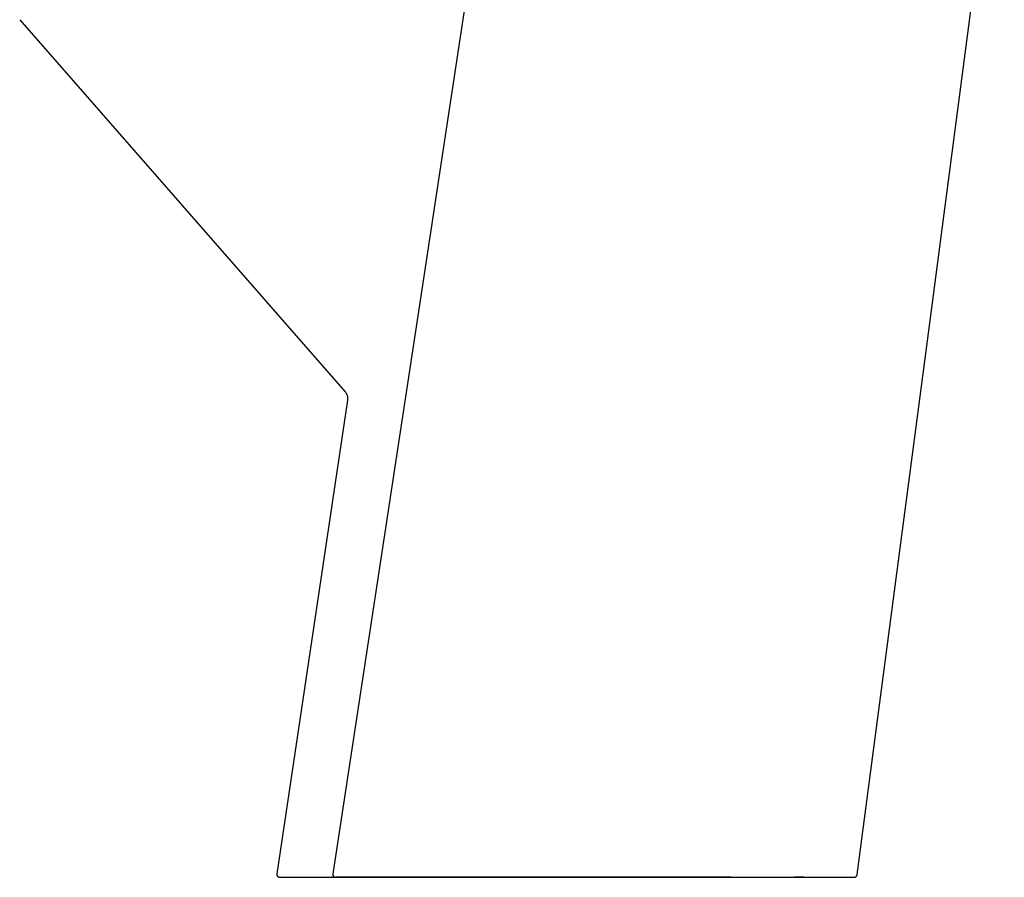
# Model space of a CAD drawing. Header units: millimetres. Extents: x 8 to 852, y 12 to 811.
# Tile 18 of 20: x 571 to 666, y 483 to 566. Entities that reach past the tile are written whole.
import ezdxf

# ---------------------------------------------------------------- set-up
doc = ezdxf.new("R2010")
doc.units = ezdxf.units.MM

msp = doc.modelspace()

# ---------------------------------------------------------------- linework, layer by layer
at = {"color": 7, "linetype": 'Continuous', "lineweight": 30}
for p, q in [((570.624, 566.44), (602.131, 530.414)), ((602.367, 529.609), (595.515, 483.759)), ((600.145, 483.415), (601.187, 483.415)), ((651.41, 483.415), (651.431, 483.415))]:
    msp.add_line(p, q, dxfattribs=at)
at = {"color": 7, "linetype": 'Continuous', "lineweight": 30, "flags": 128}
for points in [[(617.886, 595.2), (609.388, 539.259), (600.946, 483.752)], [(651.708, 483.675), (658.828, 537.792), (665.952, 591.939)], [(600.767, 483.478), (600.851, 483.466), (601.032, 483.441), (601.113, 483.43)], [(639.494, 483.418), (639.036, 483.418), (638.44, 483.418), (637.834, 483.418), (637.217, 483.418), (636.592, 483.418), (635.958, 483.418), (635.315, 483.418), (634.665, 483.418), (634.007, 483.418), (633.341, 483.418), (632.67, 483.418), (631.992, 483.418), (631.308, 483.418), (630.62, 483.418), (629.926, 483.418), (629.229, 483.418), (628.528, 483.417), (627.823, 483.417), (627.116, 483.417), (626.406, 483.417), (625.694, 483.417), (624.982, 483.417), (624.268, 483.417), (623.554, 483.417), (622.84, 483.417), (622.127, 483.417), (621.415, 483.417), (620.705, 483.417), (619.997, 483.417), (619.292, 483.417), (618.589, 483.417), (617.89, 483.417), (617.196, 483.417), (616.505, 483.417), (615.82, 483.416), (615.141, 483.416), (614.467, 483.416), (613.8, 483.416), (613.14, 483.416), (612.487, 483.416), (611.842, 483.416), (611.205, 483.416), (610.577, 483.416), (609.958, 483.416), (609.348, 483.416), (608.749, 483.416), (608.159, 483.416), (607.581, 483.416), (607.014, 483.416), (606.459, 483.416), (605.915, 483.416), (605.384, 483.416), (604.865, 483.416), (604.36, 483.416), (603.868, 483.415), (603.39, 483.415), (602.926, 483.415), (602.476, 483.415), (602.041, 483.415), (601.621, 483.415), (601.216, 483.415)]]:
    msp.add_lwpolyline(points, dxfattribs=at)
at = {"color": 7, "linetype": 'Continuous', "lineweight": 30}
for centre, radius, start, end in [((595.812, 483.715), 0.3, 171.49998, 269.99997), ((601.225, 483.697), 0.284, 168.78652, 262.84902)]:
    msp.add_arc(centre, radius, start, end, dxfattribs=at)
for points, knots in [([(602.132, 530.415), (602.154, 530.388), (602.2, 530.332), (602.256, 530.24), (602.304, 530.142), (602.34, 530.038), (602.365, 529.931), (602.378, 529.822), (602.38, 529.714), (602.372, 529.643), (602.367, 529.608)], [0, 0, 0, 0, 0.122446, 0.247067, 0.373181, 0.500052, 0.626915, 0.753009, 0.877598, 1, 1, 1, 1]), ([(595.812, 483.415), (595.814, 483.415), (595.817, 483.415), (595.843, 483.415), (595.883, 483.415), (595.939, 483.415), (596.011, 483.415), (596.097, 483.415), (596.196, 483.415), (596.306, 483.415), (596.43, 483.415), (596.567, 483.415), (596.722, 483.415), (596.893, 483.415), (597.083, 483.415), (597.287, 483.415), (597.507, 483.415), (597.741, 483.415), (597.986, 483.415), (598.239, 483.415), (598.5, 483.415), (598.773, 483.415), (599.059, 483.415), (599.26, 483.415), (599.36, 483.415)], [0, 0, 0, 0, 0.046832, 0.093613, 0.140372, 0.187137, 0.233935, 0.280582, 0.324438, 0.368282, 0.412138, 0.456029, 0.499977, 0.546489, 0.592986, 0.639494, 0.686041, 0.732654, 0.779373, 0.823436, 0.867508, 0.911611, 0.955767, 1, 1, 1, 1]), ([(599.36, 483.415), (599.381, 483.415), (599.423, 483.415), (599.493, 483.415), (599.561, 483.415), (599.624, 483.415), (599.702, 483.415), (599.797, 483.415), (599.909, 483.415), (600.026, 483.415), (600.105, 483.415), (600.145, 483.415)], [0, 0, 0, 0, 0.125311, 0.24896, 0.331587, 0.415101, 0.500128, 0.625534, 0.749201, 0.873306, 1, 1, 1, 1]), ([(601.189, 483.415), (601.261, 483.415), (601.402, 483.415), (601.616, 483.415), (601.826, 483.415), (602.032, 483.415), (602.233, 483.415), (602.426, 483.415), (602.61, 483.415), (602.784, 483.415), (602.954, 483.415), (603.118, 483.415), (603.281, 483.415), (603.443, 483.415), (603.603, 483.415), (603.755, 483.415), (603.898, 483.415), (604.032, 483.415), (604.157, 483.415), (604.272, 483.415), (604.348, 483.415), (604.387, 483.415), (604.394, 483.415), (604.4, 483.415), (604.406, 483.415), (604.413, 483.415), (604.425, 483.415), (604.477, 483.415), (604.597, 483.415), (604.771, 483.415), (604.964, 483.415), (605.136, 483.415), (605.294, 483.415), (605.441, 483.415), (605.58, 483.415), (605.722, 483.415), (605.864, 483.415), (606.005, 483.415), (606.136, 483.415), (606.258, 483.415), (606.37, 483.415), (606.472, 483.415), (606.564, 483.415), (606.646, 483.415), (606.718, 483.415), (606.779, 483.415), (606.83, 483.415), (606.864, 483.415), (606.886, 483.415), (606.896, 483.415), (606.906, 483.415), (606.914, 483.415), (606.925, 483.415), (606.943, 483.415), (606.991, 483.415), (607.067, 483.415), (607.172, 483.415), (607.289, 483.415), (607.418, 483.415), (607.557, 483.415), (607.706, 483.415), (607.873, 483.415), (608.057, 483.415), (608.191, 483.415), (608.263, 483.415), (608.268, 483.415), (608.27, 483.415), (608.274, 483.415), (608.281, 483.415), (608.295, 483.415), (608.324, 483.415), (608.368, 483.415), (608.427, 483.415), (608.497, 483.415), (608.579, 483.415), (608.673, 483.415), (608.778, 483.415), (608.894, 483.415), (609.022, 483.415), (609.163, 483.415), (609.315, 483.415), (609.479, 483.415), (609.652, 483.415), (609.833, 483.415), (610.022, 483.415), (610.223, 483.415), (610.435, 483.415), (610.664, 483.415), (610.909, 483.415), (611.173, 483.415), (611.451, 483.415), (611.743, 483.415), (612.05, 483.415), (612.271, 483.415), (612.401, 483.415), (612.435, 483.415), (612.469, 483.415), (612.504, 483.415), (612.538, 483.415), (612.572, 483.415), (612.599, 483.415), (612.643, 483.415), (612.731, 483.415), (612.865, 483.415), (613.02, 483.415), (613.208, 483.415), (613.437, 483.415), (613.711, 483.415), (613.996, 483.415), (614.294, 483.415), (614.595, 483.415), (614.896, 483.415), (615.199, 483.415), (615.512, 483.415), (615.836, 483.415), (616.182, 483.415), (616.551, 483.415), (616.875, 483.415), (617.082, 483.415), (617.165, 483.415), (617.192, 483.415), (617.218, 483.415), (617.245, 483.415), (617.269, 483.415), (617.335, 483.415), (617.461, 483.415), (617.655, 483.415), (617.877, 483.415), (618.112, 483.415), (618.36, 483.415), (618.621, 483.415), (618.896, 483.415), (619.184, 483.415), (619.486, 483.415), (619.802, 483.415), (620.131, 483.415), (620.475, 483.415), (620.832, 483.415), (621.203, 483.415), (621.487, 483.415), (621.68, 483.415), (621.778, 483.415), (621.876, 483.415), (621.976, 483.415), (622.074, 483.415), (622.165, 483.415), (622.361, 483.415), (622.647, 483.415), (623.032, 483.415), (623.505, 483.415), (624.081, 483.415), (624.759, 483.415), (625.435, 483.415), (626.106, 483.415), (626.648, 483.415), (626.979, 483.415), (627.098, 483.415), (627.131, 483.415), (627.16, 483.415), (627.189, 483.415), (627.252, 483.415), (627.353, 483.415), (627.494, 483.415), (627.646, 483.415), (627.809, 483.415), (627.987, 483.415), (628.181, 483.415), (628.391, 483.415), (628.613, 483.415), (628.847, 483.415), (629.094, 483.415), (629.346, 483.415), (629.594, 483.415), (629.83, 483.415), (630.055, 483.415), (630.271, 483.415), (630.494, 483.415), (630.723, 483.415), (630.957, 483.415), (631.177, 483.415), (631.376, 483.415), (631.555, 483.415), (631.677, 483.415), (631.753, 483.415), (631.787, 483.415), (631.821, 483.415), (631.854, 483.415), (631.886, 483.415), (631.918, 483.415), (631.966, 483.415), (632.034, 483.415), (632.127, 483.415), (632.233, 483.415), (632.35, 483.415), (632.479, 483.415), (632.618, 483.415), (632.769, 483.415), (632.93, 483.415), (633.103, 483.415), (633.288, 483.415), (633.483, 483.415), (633.689, 483.415), (633.905, 483.415), (634.064, 483.415), (634.163, 483.415), (634.2, 483.415), (634.237, 483.415), (634.272, 483.415), (634.376, 483.415), (634.587, 483.415), (634.901, 483.415), (635.243, 483.415), (635.571, 483.415), (635.886, 483.415), (636.186, 483.415), (636.428, 483.415), (636.62, 483.415), (636.768, 483.415), (636.919, 483.415), (637.069, 483.415), (637.219, 483.415), (637.368, 483.415), (637.604, 483.415), (637.925, 483.415), (638.354, 483.415), (638.804, 483.415), (639.274, 483.415), (639.716, 483.415), (640.009, 483.415), (640.153, 483.415), (640.17, 483.415), (640.178, 483.415), (640.184, 483.415), (640.192, 483.415), (640.207, 483.415), (640.232, 483.415), (640.273, 483.415), (640.327, 483.415), (640.396, 483.415), (640.477, 483.415), (640.57, 483.415), (640.676, 483.415), (640.794, 483.415), (640.906, 483.415), (641.002, 483.415), (641.075, 483.415), (641.137, 483.415), (641.196, 483.415), (641.253, 483.415), (641.332, 483.415), (641.43, 483.415), (641.525, 483.415), (641.595, 483.415), (641.641, 483.415), (641.685, 483.415), (641.728, 483.415), (641.768, 483.415), (641.807, 483.415), (641.85, 483.415), (641.96, 483.415), (642.136, 483.415), (642.371, 483.415), (642.6, 483.415), (642.825, 483.415), (643.044, 483.415), (643.259, 483.415), (643.531, 483.415), (643.857, 483.415), (644.234, 483.415), (644.602, 483.415), (644.963, 483.415), (645.313, 483.415), (645.649, 483.415), (645.966, 483.415), (646.27, 483.415), (646.567, 483.415), (646.82, 483.415), (647.032, 483.415), (647.204, 483.415), (647.372, 483.415), (647.577, 483.415), (647.813, 483.415), (648.08, 483.415), (648.335, 483.415), (648.582, 483.415), (648.819, 483.415), (649.046, 483.415), (649.26, 483.415), (649.463, 483.415), (649.659, 483.415), (649.848, 483.415), (650.02, 483.415), (650.175, 483.415), (650.315, 483.415), (650.445, 483.415), (650.567, 483.415), (650.68, 483.415), (650.789, 483.415), (650.895, 483.415), (650.995, 483.415), (651.084, 483.415), (651.14, 483.415), (651.17, 483.415), (651.178, 483.415), (651.184, 483.415), (651.189, 483.415), (651.197, 483.415), (651.207, 483.415), (651.22, 483.415), (651.234, 483.415), (651.249, 483.415), (651.266, 483.415), (651.284, 483.415), (651.305, 483.415), (651.324, 483.415), (651.343, 483.415), (651.361, 483.415), (651.376, 483.415), (651.39, 483.415), (651.401, 483.415), (651.408, 483.415), (651.412, 483.415), (651.411, 483.415), (651.41, 483.415)], [0, 0, 0, 0, 0.005374, 0.01057, 0.015589, 0.020427, 0.025085, 0.02956, 0.033612, 0.0375, 0.041224, 0.044782, 0.048176, 0.051767, 0.055152, 0.058328, 0.061297, 0.064058, 0.06661, 0.068954, 0.071088, 0.071216, 0.071342, 0.071468, 0.071593, 0.071717, 0.071876, 0.072335, 0.074823, 0.079098, 0.082735, 0.086201, 0.089152, 0.091966, 0.094644, 0.097186, 0.100035, 0.10269, 0.105152, 0.107422, 0.109499, 0.111383, 0.113075, 0.114575, 0.115883, 0.116998, 0.117922, 0.118653, 0.118879, 0.119078, 0.11925, 0.119394, 0.119511, 0.119834, 0.120411, 0.122108, 0.123965, 0.126088, 0.128388, 0.130864, 0.133518, 0.136348, 0.139665, 0.143196, 0.143384, 0.143425, 0.143448, 0.143503, 0.143609, 0.143817, 0.144253, 0.145084, 0.146109, 0.147327, 0.14874, 0.150346, 0.152147, 0.154141, 0.156329, 0.158711, 0.161288, 0.164058, 0.167023, 0.169997, 0.173145, 0.176466, 0.179961, 0.183631, 0.187715, 0.192, 0.196486, 0.201174, 0.206063, 0.211153, 0.211691, 0.212231, 0.212773, 0.213318, 0.213864, 0.214413, 0.214914, 0.215132, 0.216522, 0.219069, 0.221416, 0.223829, 0.227891, 0.232128, 0.236541, 0.241126, 0.245883, 0.250344, 0.254945, 0.259687, 0.26457, 0.269595, 0.275287, 0.281151, 0.284106, 0.284496, 0.284886, 0.285278, 0.28567, 0.286063, 0.286366, 0.288591, 0.291686, 0.294968, 0.298437, 0.302094, 0.305938, 0.309971, 0.314193, 0.318608, 0.323218, 0.328023, 0.33302, 0.338211, 0.343594, 0.349167, 0.350569, 0.351983, 0.353408, 0.354845, 0.356293, 0.357696, 0.358787, 0.364782, 0.370128, 0.375467, 0.385274, 0.395059, 0.404826, 0.414579, 0.42418, 0.428403, 0.428986, 0.429396, 0.429815, 0.430245, 0.430685, 0.432571, 0.434622, 0.436836, 0.439216, 0.441759, 0.444636, 0.447699, 0.450947, 0.454381, 0.458001, 0.461807, 0.465493, 0.468938, 0.472259, 0.475457, 0.478532, 0.482201, 0.485676, 0.488958, 0.492045, 0.494602, 0.497007, 0.497526, 0.498038, 0.498542, 0.499039, 0.499527, 0.500009, 0.500482, 0.501698, 0.5031, 0.504688, 0.506462, 0.508422, 0.510527, 0.51281, 0.515271, 0.51791, 0.520726, 0.523719, 0.52689, 0.530236, 0.533708, 0.534269, 0.534834, 0.535404, 0.535978, 0.536495, 0.540234, 0.545819, 0.551205, 0.556394, 0.561388, 0.566186, 0.570791, 0.573068, 0.575518, 0.577969, 0.580419, 0.58287, 0.58532, 0.587771, 0.594512, 0.601258, 0.609296, 0.617347, 0.625413, 0.632292, 0.632796, 0.633083, 0.633156, 0.633259, 0.633393, 0.633556, 0.634063, 0.634738, 0.635731, 0.636951, 0.638398, 0.64007, 0.641969, 0.644093, 0.646442, 0.648098, 0.649303, 0.650414, 0.651494, 0.652545, 0.653565, 0.655852, 0.657972, 0.658865, 0.659724, 0.660551, 0.661345, 0.662105, 0.662833, 0.663527, 0.664509, 0.669049, 0.673531, 0.677957, 0.682326, 0.68664, 0.690898, 0.695158, 0.703014, 0.710865, 0.718711, 0.726554, 0.734398, 0.742088, 0.749541, 0.756665, 0.763961, 0.771426, 0.775903, 0.780436, 0.785024, 0.789441, 0.797223, 0.80497, 0.812679, 0.820355, 0.828165, 0.835954, 0.843531, 0.851046, 0.858697, 0.866489, 0.874427, 0.881138, 0.887946, 0.894789, 0.90147, 0.908105, 0.914693, 0.922397, 0.930033, 0.937599, 0.945093, 0.946141, 0.946867, 0.947459, 0.948072, 0.948707, 0.950013, 0.9514, 0.953157, 0.955027, 0.95701, 0.959845, 0.962884, 0.966125, 0.969569, 0.973292, 0.977225, 0.981366, 0.985715, 0.990271, 0.995033, 1, 1, 1, 1]), ([(631.576, 483.415), (631.573, 483.415), (631.567, 483.415), (631.558, 483.415), (631.548, 483.415), (631.538, 483.415), (631.505, 483.415), (631.443, 483.415), (631.348, 483.415), (631.239, 483.415), (631.117, 483.415), (630.981, 483.415), (630.887, 483.415), (630.837, 483.415)], [0, 0, 0, 0, 0.012398, 0.025161, 0.038289, 0.051782, 0.06564, 0.175463, 0.303966, 0.451073, 0.616761, 0.801007, 1, 1, 1, 1]), ([(646.559, 483.415), (646.527, 483.415), (646.438, 483.415), (646.288, 483.415), (646.128, 483.415), (646.017, 483.415), (645.957, 483.415), (645.932, 483.415), (645.909, 483.415), (645.875, 483.415), (645.829, 483.415), (645.758, 483.415), (645.698, 483.415), (645.659, 483.415), (645.651, 483.415)], [0, 0, 0, 0, 0.108972, 0.308506, 0.503298, 0.644222, 0.671596, 0.698869, 0.726041, 0.746324, 0.808181, 0.875776, 0.975234, 1, 1, 1, 1]), ([(651.43, 483.415), (651.434, 483.416), (651.441, 483.416), (651.452, 483.417), (651.463, 483.419), (651.474, 483.421), (651.485, 483.424), (651.496, 483.427), (651.508, 483.431), (651.519, 483.436), (651.531, 483.441), (651.542, 483.446), (651.551, 483.451), (651.558, 483.455), (651.565, 483.459), (651.576, 483.466), (651.591, 483.477), (651.613, 483.495), (651.636, 483.518), (651.659, 483.548), (651.679, 483.584), (651.697, 483.627), (651.702, 483.659), (651.705, 483.676)], [0, 0, 0, 0, 0.113286, 0.216506, 0.309664, 0.392776, 0.465871, 0.529004, 0.582271, 0.625844, 0.660054, 0.685618, 0.695683, 0.70443, 0.712497, 0.723021, 0.744415, 0.774245, 0.813444, 0.851056, 0.895344, 0.945421, 1, 1, 1, 1])]:
    msp.add_open_spline(points, degree=3, knots=knots, dxfattribs=at)

doc.saveas('drawing.dxf')
